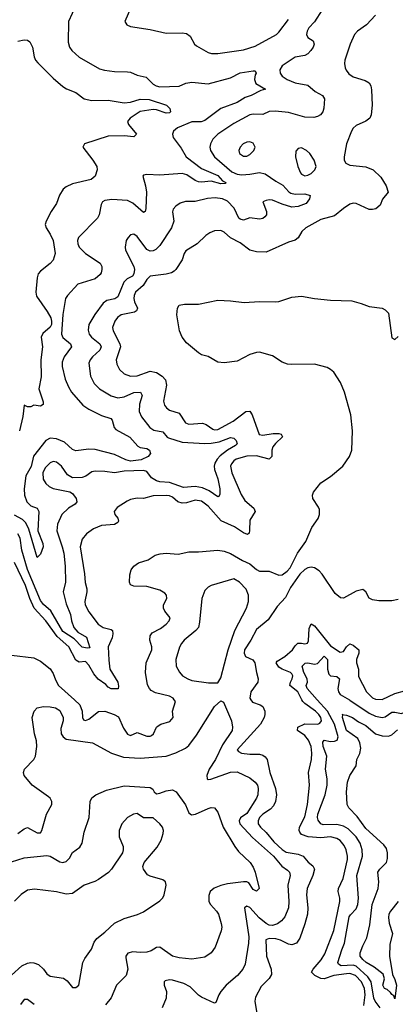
# Model space of a CAD drawing. Header units: inches. Extents: x 1843162 to 1959474, y 907081 to 1016326.
# Tile 104 of 256: x 1855261 to 1857592, y 968111 to 974221. Entities that reach past the tile are written whole.
import ezdxf

# ---------------------------------------------------------------- set-up
doc = ezdxf.new("R2010")
doc.units = ezdxf.units.IN
doc.header["$MEASUREMENT"] = 0
doc.layers.add('B8956', color=7, linetype='Continuous')
doc.layers.add('B8957', color=7, linetype='Continuous')

msp = doc.modelspace()

# ---------------------------------------------------------------- linework, layer by layer
at = {"layer": 'B8956', "color": 5}
for points, elevation in [([(1855250.4, 969170), (1855290, 969199.6), (1855310, 969207.6), (1855370, 969174.7), (1855390, 969174.5), (1855398.9, 969190), (1855428.2, 969290), (1855461.7, 969350), (1855460.9, 969370), (1855450.3, 969390), (1855439.5, 969399.5), (1855339.7, 969470), (1855288.4, 969530), (1855285.5, 969550), (1855290.5, 969570), (1855350, 969629.6), (1855359.5, 969650), (1855367.8, 969710), (1855366.5, 969746.5), (1855353.7, 969790), (1855339.3, 969890), (1855350.7, 969930), (1855370, 969951.8), (1855410, 969958.3), (1855450, 969957.3), (1855484, 969950), (1855510, 969933.3), (1855530.9, 969890), (1855530.9, 969870), (1855517.6, 969822.4), (1855518.5, 969790), (1855530.7, 969770.7), (1855550, 969756.9), (1855713.3, 969733.3), (1855832, 969670), (1855905.3, 969645.3), (1856010, 969637.7), (1856170, 969650.7), (1856229.4, 969670.6), (1856290, 969700.4), (1856310, 969717.4), (1856358.1, 969781.9), (1856470, 969959), (1856510, 969994), (1856525.6, 969985.6), (1856574.8, 969870), (1856582.2, 969830), (1856579.8, 969810), (1856519.6, 969720.4), (1856475.5, 969630), (1856436.7, 969570), (1856422.2, 969530), (1856425.1, 969510), (1856430, 969505.3), (1856448, 969508), (1856570, 969551), (1856610, 969553.3), (1856690, 969516.2), (1856723.7, 969490), (1856736.7, 969470), (1856741.9, 969450), (1856738.8, 969410), (1856731.6, 969390), (1856670, 969295.5), (1856631.4, 969268.6), (1856622.4, 969250), (1856628.3, 969230), (1856705.6, 969145.6), (1856836.2, 969030), (1856888, 968968), (1856924.4, 968944.4), (1856936.2, 968930), (1856940.3, 968910), (1856925.7, 968850), (1856932.5, 968750), (1856930.5, 968709.5), (1856905.9, 968654.1), (1856887.1, 968630), (1856862, 968610), (1856830, 968599.4), (1856810, 968602.1), (1856790, 968611.5), (1856747.7, 968647.7), (1856690, 968711.4), (1856670, 968719.7), (1856656.9, 968710), (1856683, 968530), (1856681, 968490), (1856660, 968360), (1856645.7, 968330), (1856612.6, 968290), (1856543.5, 968230), (1856509.7, 968190), (1856496.3, 968170), (1856477.6, 968122.4), (1856470, 968117.3), (1856390, 968154.3), (1856370, 968166.7), (1856318.6, 968218.6), (1856279.6, 968239.6), (1856210, 968261.7), (1856190, 968263.5), (1856163.1, 968256.9), (1856156.9, 968250), (1856157.2, 968230), (1856171.8, 968190), (1856169.8, 968150), (1856145.6, 968090)], 640), ([(1855601.2, 970000), (1855634.2, 969970), (1855649.9, 969930), (1855651.3, 969891.3), (1855657.3, 969877.3), (1855670, 969871.2), (1855690, 969880.8), (1855750, 969928.4), (1855790, 969929.4), (1855848.3, 969910), (1855874.7, 969894.7), (1855905.1, 969825.1), (1855930, 969787.1), (1855950, 969779.8), (1855990, 969797.5), (1856050, 969775.3), (1856070, 969774.3), (1856080.3, 969779.7), (1856091.1, 969788.9), (1856110.1, 969829.9), (1856120.3, 969839.7), (1856137, 969850), (1856193.4, 969866.6), (1856213.4, 969890), (1856210.2, 969930), (1856227.9, 969990), (1856220.9, 970000)], 620), ([(1856696, 970000), (1856705.2, 969985.2), (1856753.3, 969970), (1856770, 969958.5), (1856782.5, 969930), (1856782, 969910), (1856778.2, 969890), (1856755.8, 969850), (1856610.9, 969690), (1856619.3, 969679.3), (1856638.4, 969670), (1856690, 969662.5), (1856750, 969663.7), (1856770, 969657.1), (1856785.7, 969645.7), (1856796.5, 969630), (1856813.4, 969550), (1856848.9, 969450), (1856854.5, 969410), (1856848.6, 969370), (1856836.4, 969343.6), (1856817.8, 969322.2), (1856770, 969291.8), (1856750, 969270.9), (1856740.9, 969250), (1856741.6, 969230), (1856754.8, 969210), (1856790, 969177), (1856839.4, 969119.4), (1856890, 969071.6), (1856915.9, 969056), (1856990, 969043.3), (1857021.5, 969030), (1857052.5, 968992.5), (1857081.5, 968970), (1857090.5, 968950), (1857081.6, 968910), (1857045, 968830), (1857040.6, 968790), (1857049.4, 968710), (1857046.5, 968670), (1857031.6, 968610), (1856999.3, 968520.7), (1856978.7, 968490), (1856950, 968479.2), (1856930, 968483.6), (1856879.6, 968510), (1856850, 968517.2), (1856810, 968519.8), (1856789.9, 968510.1), (1856793.8, 968410), (1856821.9, 968330), (1856823.4, 968296.6), (1856809.2, 968270.8), (1856759.5, 968220.5), (1856725.7, 968154.3), (1856719.9, 968130), (1856737.7, 968030)], 620), ([(1857397.3, 968102.7), (1857404.5, 968170), (1857401.5, 968210), (1857383.1, 968250), (1857344.5, 968290), (1857310, 968302), (1857290, 968300.2), (1857210, 968289.6), (1857150, 968268.4), (1857130, 968270.8), (1857110, 968280.6), (1857093.2, 968290), (1857072.9, 968310), (1857083.4, 968330), (1857132.9, 968387.1), (1857155.4, 968424.6), (1857211, 968569), (1857249, 968750), (1857249, 968770), (1857238.4, 968810), (1857238.9, 968830), (1857269.1, 968890.9), (1857294.8, 969010), (1857295.4, 969030), (1857287.6, 969070), (1857276, 969096), (1857250, 969127.5), (1857230, 969140.4), (1857190, 969149.5), (1857130, 969144.8), (1857051, 969151), (1857010, 969165.3), (1856999, 969179), (1856995, 969190), (1856998.8, 969210), (1857030, 969273.8), (1857047.5, 969350), (1857059.2, 969470), (1857053.9, 969550), (1857071.6, 969630), (1857075.4, 969670), (1857070.3, 969710), (1857054.2, 969750), (1857030, 969779.6), (1856986.2, 969810), (1856987.6, 969830), (1857030, 969851.1), (1857111.5, 969850), (1857123.8, 969856.2), (1857133.5, 969870), (1857129.9, 969890), (1857116.9, 969910), (1857097.1, 969930), (1857030, 969976.9), (1857018.4, 969990), (1857013.2, 970000)], 580), ([(1857497.7, 968090), (1857466.5, 968130), (1857459.2, 968150), (1857443, 968250), (1857422.3, 968282.3), (1857350, 968347.8), (1857330, 968354.3), (1857256, 968350), (1857240.4, 968360.4), (1857235.4, 968370), (1857260.2, 968450), (1857277.8, 968490), (1857306.9, 968653.1), (1857313.8, 968666.2), (1857350, 968703.9), (1857359.4, 968730), (1857364.5, 968770), (1857353.9, 968910), (1857387.9, 969030), (1857387.3, 969070), (1857373.6, 969110), (1857350, 969149.8), (1857299.1, 969199.1), (1857270, 969215.6), (1857230, 969226.7), (1857145.3, 969225.3), (1857129.8, 969230), (1857112.8, 969252.8), (1857109, 969270), (1857111.9, 969291.9), (1857157.3, 969410), (1857168.8, 969470), (1857169.3, 969510), (1857158.9, 969570), (1857168.3, 969650), (1857145.4, 969710), (1857142, 969738), (1857150, 969750.8), (1857190, 969741), (1857215.7, 969744.3), (1857230.8, 969750), (1857237.5, 969770), (1857215.8, 969850), (1857170.7, 969930.7), (1857108.2, 970000)], 560), ([(1857307.4, 970000), (1857310, 969998.5), (1857430, 969918.1), (1857470, 969899.3), (1857510, 969890.1), (1857530, 969894.8), (1857570, 969923.3), (1857590, 969924.2), (1857630, 969915), (1857650, 969924.2), (1857744.3, 970000)], 560), ([(1857611, 968749), (1857563.5, 968690), (1857552.9, 968670), (1857549.4, 968650), (1857554.2, 968614.2), (1857574.2, 968550), (1857558.5, 968481.5), (1857556.1, 968410), (1857575.2, 968295.2), (1857590, 968265.3), (1857599.1, 968230), (1857590, 968144), (1857583.9, 968163.9), (1857570, 968172), (1857563.5, 968183.5), (1857542, 968202), (1857524.7, 968210), (1857515.8, 968230), (1857526.2, 968270), (1857517.8, 968297.8), (1857461.9, 968341.9), (1857412.6, 968370), (1857390, 968389.9), (1857375.1, 968410), (1857373.5, 968430), (1857390, 968473.4), (1857416.6, 968523.4), (1857435.2, 968604.8), (1857448.1, 968730), (1857486.8, 968830), (1857489.9, 968870), (1857484.2, 968930), (1857496.4, 968950), (1857536.8, 968990), (1857544.2, 969015.8), (1857544.9, 969050), (1857537.5, 969077.5), (1857521.6, 969101.6), (1857410, 969201.9), (1857355.9, 969275.9), (1857303, 969330), (1857293.6, 969350), (1857288.8, 969428.8), (1857294.8, 969490), (1857309.8, 969530), (1857348.6, 969590), (1857353.8, 969630), (1857373, 969667), (1857379, 969701), (1857373.1, 969733.1), (1857359.6, 969759.6), (1857290, 969810.8), (1857264.8, 969890), (1857267.2, 969907.2), (1857262, 969910), (1857290, 969906.2), (1857327.6, 969890), (1857363.7, 969863.7), (1857410, 969841.7), (1857470, 969789), (1857510, 969777.2), (1857550, 969775.6), (1857570, 969782.7), (1857606.1, 969813.9)], 540), ([(1855210, 968994.5), (1855290, 969020.8), (1855430, 969035.2), (1855451.3, 969030), (1855510, 968995.4), (1855530, 968990.7), (1855550, 968997.4), (1855570, 969017.7), (1855590, 969052.8), (1855634.2, 969085.8), (1855648.9, 969110), (1855661.1, 969178.9), (1855692.8, 969270), (1855699.5, 969370), (1855708.1, 969391.9), (1855733.4, 969410), (1855799.4, 969440.6), (1855910, 969467.7), (1856070, 969455.8), (1856086.9, 969446.9), (1856096.4, 969430), (1856110, 969418), (1856130, 969420.9), (1856170, 969436.5), (1856210, 969441.7), (1856233.3, 969430), (1856289.8, 969349.8), (1856310, 969298.7), (1856327.2, 969287.2), (1856353, 969290), (1856430, 969326.2), (1856450, 969331.8), (1856470, 969329.6), (1856490, 969303.7), (1856524.2, 969210), (1856595.9, 969090), (1856619.2, 969059.2), (1856691.1, 968990), (1856710, 968962.9), (1856723.5, 968930), (1856747.8, 968830), (1856730, 968813.7), (1856710, 968822.7), (1856683.8, 968863.8), (1856670.3, 968870.3), (1856650.3, 968870.3), (1856550, 968858), (1856510, 968847.4), (1856468.3, 968831.7), (1856443.9, 968810), (1856434.4, 968785.6), (1856435.5, 968750), (1856444.5, 968730), (1856482.7, 968690), (1856494.8, 968670), (1856512.7, 968612.7), (1856515, 968590), (1856512.5, 968567.5), (1856473.5, 968466.5), (1856449.7, 968430), (1856410, 968403.2), (1856328.9, 968391.1), (1856250, 968398.6), (1856210, 968409.4), (1856130, 968466.3), (1856110, 968462.7), (1856076.6, 968443.4), (1856050, 968434.8), (1856010, 968432.3), (1855963.9, 968436.1), (1855932.6, 968427.4), (1855920.9, 968410), (1855920, 968400), (1855931.8, 968330), (1855921.7, 968290), (1855862.7, 968230), (1855828, 968152), (1855793.3, 968106.7)], 660), ([(1855210, 968292.7), (1855274.3, 968350), (1855310, 968367), (1855330, 968369.4), (1855350, 968368.7), (1855377.6, 968357.6), (1855408.3, 968330), (1855430, 968299.5), (1855450, 968284.9), (1855534, 968274), (1855556.7, 968256.7), (1855590, 968216.3), (1855610, 968216.3), (1855629.2, 968230), (1855654, 968370), (1855665.5, 968394.5), (1855707.7, 968452.3), (1855724.2, 968495.8), (1855739.8, 968520.2), (1855790, 968559.5), (1855850, 968615.2), (1855910, 968643.9), (1855991.5, 968668.5), (1856030, 968684.9), (1856130, 968752.4), (1856150, 968770.8), (1856158.7, 968790), (1856167, 968830), (1856169.4, 968850), (1856165.2, 968870), (1856150, 968882.7), (1856070, 968906), (1856054.8, 968914.8), (1856029, 968950), (1856026, 968966), (1856034, 968990), (1856114.6, 969085.4), (1856140.2, 969130), (1856152.7, 969170), (1856153.2, 969190), (1856146.6, 969210), (1856130.9, 969230), (1856090, 969267.9), (1856030, 969267.4), (1855990, 969295.3), (1855968.1, 969291.9), (1855929.5, 969270.5), (1855894.9, 969230), (1855879.2, 969190), (1855878.5, 969150), (1855902.8, 969090), (1855904, 969070), (1855898.9, 969050), (1855830.2, 968949.8), (1855811.6, 968928.4), (1855750, 968886), (1855726.9, 968873.1), (1855661.6, 968850), (1855590, 968798.8), (1855550, 968793.6), (1855490, 968809.8), (1855354, 968826), (1855310, 968819.1), (1855270, 968792.8), (1855229.2, 968750.8)], 680), ([(1855350.7, 968110.7), (1855310, 968141.7), (1855290, 968141.1), (1855267.3, 968110)], 660)]:
    msp.add_lwpolyline(points, dxfattribs=dict(at, elevation=elevation))
at = {"layer": 'B8957', "color": 5}
for points, elevation in [([(1855610.2, 974310), (1855563.6, 974210), (1855561.6, 974081.6), (1855571.2, 974051.2), (1855585.3, 974030), (1855630, 973988.5), (1855756.1, 973916.1), (1855787.2, 973907.2), (1855850, 973899), (1855930, 973898.5), (1855950, 973894.6), (1855990, 973877.4), (1856045.3, 973865.3), (1856090, 973820.2), (1856108.2, 973810), (1856130, 973805.2), (1856250, 973808.1), (1856292.6, 973827.4), (1856330, 973834.3), (1856430, 973822.2), (1856570, 973860.6), (1856630, 973890.5), (1856710, 973904.6), (1856723.5, 973903.5), (1856728.5, 973890), (1856722, 973878), (1856718.8, 973850), (1856725.8, 973825.8), (1856786.8, 973790), (1856757.5, 973782.5), (1856698.7, 973750), (1856661.2, 973738.8), (1856610, 973708.1), (1856510, 973669.5), (1856410, 973595.3), (1856388.3, 973588.3), (1856330, 973587.9), (1856240.3, 973550), (1856214.9, 973530), (1856208.9, 973510), (1856213.4, 973490), (1856263.2, 973423.2), (1856294, 973370), (1856390, 973297.6), (1856490, 973253.3), (1856520.7, 973220.7), (1856540.3, 973210), (1856535.8, 973204.2), (1856510, 973203.4), (1856450, 973218.5), (1856390, 973213.3), (1856370, 973215.5), (1856350, 973223.6), (1856297.8, 973257.8), (1856270, 973266.2), (1856130, 973256.8), (1856050, 973260.5), (1856030, 973257.2), (1856026.4, 973250), (1856042.9, 973190), (1856047.6, 973150), (1856043.6, 973050), (1856039.1, 973030), (1856030, 973025.1), (1855963.3, 973083.3), (1855930, 973098.2), (1855833.8, 973106.2), (1855790, 973098.5), (1855774.9, 973090), (1855766.6, 973073.4), (1855755.3, 973010), (1855744.2, 972990), (1855625.7, 972870), (1855620.3, 972850), (1855622.3, 972830), (1855631.4, 972810), (1855670.2, 972770), (1855760.3, 972710), (1855771.8, 972690), (1855770.3, 972670), (1855766.7, 972650), (1855759.9, 972640.1), (1855730, 972614), (1855621.1, 972578.9), (1855557.4, 972510), (1855544.9, 972490), (1855528.5, 972391.5), (1855519.8, 972270), (1855529.1, 972249.1), (1855576.1, 972210), (1855583.2, 972190), (1855538, 972130), (1855524.8, 972095.2), (1855525.1, 972070), (1855543.2, 971990), (1855563.2, 971943.2), (1855583.8, 971910), (1855653, 971830), (1855690, 971803.2), (1855770, 971765.4), (1855827.1, 971747.1), (1855835.9, 971735.9), (1855847.9, 971690), (1855857.7, 971677.7), (1855944.6, 971630), (1855993.8, 971573.8), (1856010, 971566.2), (1856050, 971560.1), (1856067.1, 971550), (1856072.2, 971530), (1856058.7, 971510), (1856014.6, 971490), (1855950, 971482), (1855919.2, 971490), (1855850, 971522.3), (1855730, 971554.4), (1855690, 971556.6), (1855610, 971546.6), (1855590, 971554.8), (1855538.8, 971598.8), (1855490, 971619.1), (1855450, 971623.6), (1855423.5, 971610), (1855346.7, 971513.3), (1855332.2, 971447.8), (1855298.6, 971390), (1855288, 971310), (1855291.6, 971270), (1855305, 971230), (1855330, 971203.6), (1855369.6, 971189.6), (1855379.3, 971170), (1855374.1, 971050), (1855405.1, 970970), (1855407.6, 970950), (1855390, 970903.7), (1855370, 970882.7), (1855318.7, 971058.7), (1855299.2, 971099.2), (1855278.7, 971118.7), (1855230, 971146.2)], 540), ([(1857137.6, 974282.4), (1857091.3, 974208.7), (1857056.5, 974170), (1857045.2, 974150), (1857042.3, 974130), (1857050, 974110.7), (1857083, 974090), (1857088.9, 974070), (1857082.4, 974050), (1857069.2, 974030), (1857050.1, 974009.9), (1857030, 973999.1), (1856970, 973988.4), (1856890, 973934.3), (1856876.8, 973910), (1856877.5, 973890), (1856890, 973871.6), (1856921.3, 973850), (1856970, 973830.1), (1857050, 973814.2), (1857096, 973776), (1857141.3, 973750), (1857152.9, 973730), (1857148.3, 973671.7), (1857142, 973650), (1857129, 973631), (1857110, 973619.6), (1857086.5, 973613.5), (1857030, 973616.1), (1856930, 973645), (1856845.8, 973654.2), (1856810, 973652.1), (1856770, 973633.7), (1856710, 973635.3), (1856690, 973630.9), (1856590, 973576.2), (1856491.5, 973510), (1856460.1, 973479.9), (1856444.7, 973450), (1856442.2, 973430), (1856445.8, 973410), (1856470.2, 973370), (1856578, 973278), (1856610, 973263.3), (1856639.4, 973259.4), (1856690, 973262.2), (1856750, 973272.1), (1856784.9, 973264.9), (1856850, 973218.7), (1856894.2, 973194.2), (1856932.3, 973152.3), (1856944.8, 973144.8), (1856970, 973138.1), (1857030, 973140.8), (1857064.9, 973130), (1857060.2, 973110), (1857039, 973081), (1856990, 973061.7), (1856950, 973058.1), (1856890, 973075.4), (1856830, 973100.7), (1856810, 973103.4), (1856790, 973099.9), (1856769.3, 973090), (1856793.2, 973030), (1856792.1, 973010), (1856782.9, 972997.1), (1856770, 972988), (1856750, 972983.1), (1856690, 972991.1), (1856650, 972977.7), (1856630, 972982.9), (1856621.6, 972990), (1856591.9, 973051.9), (1856550, 973094), (1856520.7, 973110), (1856475.4, 973115.4), (1856427.7, 973112.3), (1856350, 973092.1), (1856290, 973092.8), (1856258, 973082), (1856230, 973063.5), (1856214.4, 973045.6), (1856210.2, 973029.8), (1856217.2, 972970), (1856203.9, 972930), (1856130, 972819.7), (1856105.5, 972794.6), (1856090, 972786.2), (1856070, 972784.5), (1856050, 972794.8), (1855990, 972875.4), (1855970, 972889.6), (1855950, 972885.6), (1855934.4, 972870), (1855922, 972850), (1855914.9, 972810), (1855918.9, 972790), (1855970.1, 972690.1), (1855974.4, 972670), (1855970, 972643.1), (1855961.1, 972630), (1855927.7, 972612.3), (1855906.8, 972593.2), (1855870, 972500.4), (1855851.6, 972488.4), (1855801.1, 972478.9), (1855778.6, 972461.4), (1855727.7, 972392.3), (1855691.1, 972330), (1855686.5, 972293.5), (1855693.2, 972270), (1855707.2, 972250), (1855758.2, 972210), (1855767.2, 972190), (1855759, 972170), (1855713.8, 972130), (1855697.8, 972110), (1855691.1, 972090), (1855701.5, 972010), (1855724.5, 971964.5), (1855756.9, 971930), (1855830, 971886.3), (1855870, 971874.8), (1855910, 971881.5), (1855970, 971906.9), (1856010.6, 971910), (1856021.3, 971890), (1856005, 971835), (1856003.2, 971790), (1856016.8, 971756.8), (1856069.6, 971689.6), (1856094.8, 971674.8), (1856150, 971663.5), (1856176.6, 971630), (1856185.3, 971625.3), (1856270, 971600.4), (1856410, 971591.2), (1856450, 971592.9), (1856498.4, 971601.6), (1856570, 971627.9), (1856590, 971623.5), (1856604.6, 971610), (1856610.8, 971590), (1856601.6, 971578.4), (1856550, 971549.5), (1856505.9, 971514.1), (1856486.2, 971493.8), (1856472.3, 971470), (1856468.1, 971450), (1856470.1, 971430), (1856490, 971372.7), (1856502.6, 971310), (1856502.8, 971277.2), (1856497.3, 971262.7), (1856490, 971259.5), (1856437.8, 971297.8), (1856395.6, 971315.6), (1856350, 971324.8), (1856278.8, 971318.8), (1856190, 971348.8), (1856130, 971353.5), (1856110, 971359.3), (1856078.7, 971378.7), (1856050, 971418.3), (1856030, 971423.6), (1855910, 971418.8), (1855850, 971408.9), (1855790, 971417.4), (1855730, 971419.4), (1855710, 971416.2), (1855671.3, 971388.7), (1855650, 971379.5), (1855590, 971378.4), (1855557.4, 971397.4), (1855521.2, 971450), (1855490, 971476.2), (1855470, 971479.4), (1855450, 971471.5), (1855418.9, 971441.1), (1855404.5, 971410), (1855406.8, 971370), (1855422.5, 971342.5), (1855443.9, 971323.9), (1855470, 971312.1), (1855571.7, 971291.7), (1855590, 971280.2), (1855612.3, 971250), (1855615.2, 971230), (1855605.7, 971214.3), (1855563.2, 971190), (1855522.2, 971150), (1855496.3, 971090), (1855491.4, 971050), (1855525.8, 970950), (1855535, 970910), (1855543.2, 970830), (1855546.3, 970730), (1855530.2, 970670), (1855550, 970596), (1855576.9, 970530), (1855582.1, 970490), (1855596.3, 970450), (1855621.3, 970421.3), (1855675, 970390), (1855696.3, 970323.7), (1855679, 970321), (1855650, 970327), (1855598.8, 970378.8), (1855530, 970424.4), (1855453.6, 970553.6), (1855410, 970591.6), (1855390, 970617.7), (1855310.2, 970810), (1855275.4, 970930), (1855263.6, 971003.6), (1855250.5, 971030.5)], 560), ([(1855948.8, 974291.2), (1855914.8, 974210), (1855926, 974190), (1855950, 974179.1), (1856070, 974160.3), (1856170, 974138.3), (1856270, 974140.2), (1856295.6, 974135.6), (1856318.3, 974118.3), (1856345.5, 974070), (1856358, 974058), (1856430, 974018.4), (1856452.1, 974012.1), (1856490, 974011.8), (1856650, 974034.9), (1856722.2, 974057.8), (1856855.1, 974130), (1856870, 974142.9), (1856930, 974221.5)], 560), ([(1857470.2, 974250), (1857414.4, 974190), (1857357.3, 974150), (1857340.2, 974130), (1857311.8, 974070), (1857279.6, 973970), (1857277.4, 973950), (1857281.8, 973921.8), (1857287.1, 973907.1), (1857304.3, 973884.3), (1857330, 973865.8), (1857404.8, 973844.8), (1857430.3, 973830), (1857440.2, 973810), (1857445.2, 973785.2), (1857449.3, 973690.7), (1857442.4, 973630), (1857434.9, 973610), (1857410, 973591.2), (1857350, 973563.6), (1857330, 973547), (1857320.3, 973530), (1857290.3, 973450), (1857274.4, 973370), (1857274.9, 973350), (1857284.9, 973330), (1857310, 973317.4), (1857410, 973307.7), (1857454.4, 973290), (1857503.4, 973243.4), (1857535.3, 973190), (1857547.7, 973150), (1857512.4, 973107.6), (1857498, 973070), (1857471.8, 973048.2), (1857450, 973042.4), (1857430, 973043.5), (1857350, 973080.5), (1857330, 973082), (1857310, 973075.4), (1857270.4, 973050), (1857215.8, 973004.2), (1857130, 972981.5), (1857036.9, 972930), (1857012.4, 972907.6), (1856990, 972867.8), (1856970, 972852.4), (1856930, 972841.1), (1856790, 972778.4), (1856730, 972779.9), (1856690, 972789.9), (1856630, 972837.3), (1856570, 972867), (1856530, 972903.4), (1856510, 972912), (1856471, 972910), (1856442, 972898), (1856417.2, 972882.8), (1856362.4, 972830), (1856293.1, 972786.9), (1856281.6, 972770), (1856268.8, 972730), (1856230.9, 972670), (1856220.1, 972659.9), (1856202.6, 972650), (1856170, 972641.2), (1856070, 972629.9), (1856050.8, 972609.2), (1856027.4, 972572.6), (1855979.4, 972530), (1855970.7, 972510), (1855969.6, 972490), (1855974.6, 972470), (1855991.4, 972430), (1855986.2, 972413.8), (1855973.7, 972406.3), (1855890.6, 972389.4), (1855867.4, 972372.6), (1855852.7, 972350), (1855838, 972310), (1855841.7, 972290), (1855883.3, 972210), (1855887.2, 972190), (1855860.9, 972110), (1855864.2, 972084.2), (1855881.6, 972050), (1855910, 972023.2), (1855949.5, 972009.5), (1855990, 972010.7), (1856070, 972039.2), (1856110, 972031), (1856145.8, 972010), (1856165.6, 971985.6), (1856172.6, 971952.6), (1856154.2, 971854.2), (1856159.7, 971830), (1856171.7, 971811.7), (1856190, 971798.6), (1856250, 971779.2), (1856290, 971718.6), (1856311, 971711), (1856396.8, 971716.8), (1856418, 971710), (1856460.5, 971680.5), (1856470, 971676.9), (1856490, 971678.6), (1856586.5, 971730), (1856665.3, 971790), (1856690, 971791.5), (1856705.1, 971770), (1856747.9, 971647.9), (1856770, 971642.1), (1856833.5, 971653.5), (1856870, 971653.7), (1856884.9, 971650), (1856891.5, 971631.5), (1856848.2, 971591.8), (1856832.6, 971570), (1856826.4, 971550), (1856825.4, 971510), (1856810, 971493.3), (1856730, 971514.2), (1856670, 971512.4), (1856605.4, 971494.6), (1856590, 971484), (1856575.3, 971464.7), (1856570.6, 971450), (1856577.6, 971410), (1856635.6, 971275.6), (1856658.1, 971238.1), (1856715, 971190), (1856723.2, 971170), (1856690, 971116.2), (1856688.3, 971051.7), (1856684.8, 971035.2), (1856674.2, 971025.8), (1856650, 971036.6), (1856594.5, 971074.5), (1856511, 971111), (1856430, 971201.8), (1856390, 971232.8), (1856350, 971239.7), (1856297.1, 971222.9), (1856270, 971221.4), (1856243.4, 971230), (1856210, 971257.4), (1856190, 971267.4), (1856169.3, 971269.3), (1856090, 971266.8), (1856030, 971249.8), (1855990, 971251.9), (1855950, 971242.9), (1855927.4, 971232.6), (1855866, 971194), (1855847.8, 971170), (1855851.7, 971150), (1855870, 971128), (1855875.3, 971110), (1855870, 971100.4), (1855850, 971089.4), (1855770, 971082), (1855718.5, 971061.5), (1855675.8, 971030), (1855650, 970997), (1855636.9, 970950), (1855663.3, 970783.3), (1855667.8, 970727.8), (1855677, 970690), (1855678.4, 970670), (1855665, 970610), (1855667.1, 970590), (1855690, 970546.3), (1855747.5, 970470), (1855779.6, 970450), (1855830, 970437.7), (1855837.7, 970430), (1855840.1, 970410), (1855835.8, 970384.2), (1855811.3, 970330), (1855813.9, 970246.1), (1855821.6, 970190), (1855869.4, 970110), (1855875.2, 970084.8), (1855871.8, 970068.2), (1855828.4, 970068.4), (1855810, 970078.4), (1855795.2, 970095.2), (1855749.2, 970129.2), (1855722, 970162), (1855690, 970215.8), (1855670, 970238.1), (1855630, 970235), (1855610, 970245.7), (1855565.8, 970330), (1855492.9, 970392.9), (1855422.9, 970490), (1855350.8, 970570), (1855324.2, 970630), (1855296.9, 970710), (1855230, 970851.7)], 580), ([(1855250, 974088.5), (1855290, 974095.8), (1855310, 974094), (1855324, 974084), (1855341.7, 974050), (1855350.2, 973990), (1855359.6, 973970), (1855374.3, 973954.3), (1855470, 973859.1), (1855530, 973807.4), (1855552.8, 973792.8), (1855610, 973768.6), (1855661.1, 973730), (1855710, 973718.7), (1855810, 973721.7), (1855910, 973705.1), (1855950, 973709.2), (1856010, 973727.3), (1856065.4, 973725.4), (1856172.8, 973690), (1856193.1, 973670), (1856198, 973650), (1856190, 973642.8), (1856170, 973640.5), (1856110, 973661.7), (1856090, 973664.1), (1856009.3, 973650.7), (1855947, 973610), (1855930.3, 973590), (1855937.2, 973570), (1855985.3, 973510), (1855970, 973494.7), (1855910, 973501.4), (1855810, 973498.9), (1855662.8, 973450), (1855652.7, 973430), (1855714.7, 973350), (1855739.5, 973310), (1855742, 973290), (1855730.4, 973250), (1855704.9, 973230), (1855590, 973202.9), (1855550, 973184.9), (1855530.9, 973170), (1855508.2, 973131.8), (1855490, 973080.5), (1855456.3, 973030), (1855426.2, 972970), (1855420.2, 972950), (1855424.9, 972930), (1855450.6, 972890.6), (1855468.6, 972850), (1855481.4, 972770), (1855470, 972729.7), (1855450, 972707.3), (1855390, 972661), (1855376.9, 972643.1), (1855370, 972619), (1855360.8, 972530), (1855365.1, 972505.1), (1855431.1, 972410), (1855454.3, 972370), (1855459.3, 972350), (1855458.5, 972330), (1855450, 972313.3), (1855405.2, 972274.8), (1855393.8, 972250), (1855402.6, 972190), (1855392.1, 972110), (1855395, 972005), (1855379.3, 971930), (1855406.4, 971850), (1855407.1, 971832.9), (1855390, 971823.7), (1855350, 971829), (1855330, 971818), (1855310, 971818), (1855290, 971828), (1855281.5, 971758.5), (1855260.4, 971670)], 520), ([(1856220.9, 970000), (1856214, 970010), (1856190, 970022.6), (1856103.2, 970043.2), (1856077.6, 970057.6), (1856066.2, 970070), (1856054.4, 970094.4), (1856041.3, 970170), (1856046.9, 970230), (1856081.6, 970310), (1856082, 970330), (1856069.2, 970370), (1856070, 970397), (1856084.2, 970415.8), (1856135.9, 970444.1), (1856170.2, 970470), (1856189.4, 970490), (1856195.8, 970510), (1856162.9, 970550), (1856152.9, 970570), (1856154.3, 970590), (1856174.8, 970630), (1856172.8, 970650), (1856162.1, 970662.1), (1856130, 970680.4), (1856050, 970703.1), (1855970, 970705.5), (1855950, 970714.6), (1855942.6, 970730), (1855944, 970776), (1855953.7, 970806.3), (1855969.1, 970830), (1855998, 970850), (1856058.8, 970870), (1856102.4, 970897.6), (1856132.6, 970907.4), (1856170, 970909.8), (1856244.7, 970904.7), (1856310, 970918.4), (1856370, 970918.8), (1856490.9, 970929.1), (1856530, 970923.2), (1856570, 970908.2), (1856644.5, 970864.5), (1856690, 970843.8), (1856730, 970809.3), (1856750, 970799.4), (1856810, 970799), (1856870, 970774.9), (1856890, 970776.8), (1856921.8, 970798.2), (1856940.3, 970819.7), (1856984.6, 970910), (1857037.3, 970982.7), (1857075.3, 971070), (1857114.3, 971125.7), (1857122.5, 971150), (1857121.6, 971181.6), (1857116.3, 971196.3), (1857080.7, 971250), (1857078.6, 971270), (1857085.5, 971290), (1857130, 971348), (1857190, 971386.9), (1857266.7, 971450), (1857307.4, 971510), (1857322.8, 971550), (1857327.2, 971670), (1857316, 971770), (1857277.6, 971910), (1857252, 971970), (1857210, 972033.7), (1857191, 972051), (1857170, 972062), (1857090, 972083.1), (1856950, 972080.8), (1856924.3, 972084.3), (1856890, 972096.5), (1856830, 972134.9), (1856750, 972158.3), (1856730, 972156.5), (1856690, 972143.6), (1856610, 972102), (1856530, 972092.7), (1856490, 972095.5), (1856430.2, 972130.2), (1856390, 972141.7), (1856370, 972153.1), (1856296.5, 972216.5), (1856268.8, 972250), (1856254, 972290), (1856237.3, 972390), (1856240.3, 972430), (1856250.3, 972449.7), (1856284.3, 972455.7), (1856370, 972456.2), (1856490, 972480.3), (1856570, 972476.5), (1856654, 972466), (1856750, 972473.1), (1856850, 972469.8), (1856870, 972472.4), (1856950, 972499.2), (1857010, 972506.2), (1857090, 972490.9), (1857190, 972480.5), (1857322.9, 972477.1), (1857380.9, 972460.9), (1857430, 972440.5), (1857510, 972431.3), (1857530, 972420.7), (1857550, 972399.3), (1857570, 972246.6), (1857590, 972236.3), (1857610, 972255.1)], 620), ([(1857610, 970622.7), (1857570, 970614.9), (1857490, 970614.9), (1857450, 970620.9), (1857430, 970630.4), (1857410, 970670.4), (1857390, 970684.9), (1857350, 970674.1), (1857270, 970631.5), (1857252.9, 970632.9), (1857220, 970660), (1857139.4, 970779.4), (1857120.3, 970800.3), (1857090, 970818.8), (1857070, 970823.2), (1857050, 970819.3), (1857030, 970808.5), (1857000.3, 970779.7), (1856942.8, 970697.2), (1856910, 970634.9), (1856860, 970580), (1856803, 970497), (1856730, 970437.5), (1856695, 970370), (1856655.6, 970310), (1856654.3, 970290), (1856663.6, 970270), (1856708.7, 970248.7), (1856721.5, 970230), (1856730.4, 970170), (1856742, 970130), (1856739.8, 970110), (1856695.7, 970050), (1856689.9, 970009.9), (1856696, 970000)], 620), ([(1857013.2, 970000), (1856987.5, 970050), (1856938.6, 970090), (1856941.3, 970110), (1856952.3, 970130), (1856956.4, 970150), (1856950, 970161.2), (1856942, 970170), (1856890, 970190), (1856870, 970204.1), (1856853, 970230), (1856858.6, 970241.4), (1856907, 970270), (1856953.5, 970310), (1856970, 970335.2), (1856988.1, 970351.9), (1857010, 970352.7), (1857030, 970347.1), (1857047.6, 970352.4), (1857053, 970367), (1857056.9, 970443.1), (1857070, 970472.8), (1857090, 970459.8), (1857190, 970336.4), (1857250, 970296), (1857270, 970301.2), (1857289.9, 970330), (1857310, 970347.9), (1857330, 970340.5), (1857366.1, 970310), (1857365.2, 970290), (1857351.3, 970250), (1857351.9, 970230), (1857363.3, 970190), (1857364.9, 970144.9), (1857414.6, 970050), (1857450, 970013.4), (1857470, 970004), (1857510, 970002.2), (1857590, 970040.1), (1857650, 970055.5)], 580), ([(1855047.8, 970000), (1855047.8, 970030), (1855063.2, 970096.8), (1855082, 970150), (1855092.2, 970210), (1855104.9, 970230), (1855122.4, 970250), (1855150, 970267.3), (1855170, 970274.2), (1855210, 970277.8), (1855350, 970261.7), (1855390, 970240.5), (1855450, 970192.3), (1855470, 970164), (1855484.1, 970124.1), (1855502.4, 970090), (1855601.2, 970000)], 620), ([(1857108.2, 970000), (1857045, 970070), (1857039.5, 970090), (1857048.2, 970110), (1857046.1, 970130), (1857024.5, 970170), (1857014.5, 970210), (1857032.4, 970227.6), (1857050, 970229.1), (1857090, 970220.8), (1857110, 970225.4), (1857150, 970272.1), (1857171.9, 970250), (1857172.1, 970190), (1857180.6, 970160.6), (1857190.1, 970150.1), (1857230, 970145.3), (1857247.1, 970130), (1857236, 970070), (1857239.6, 970050), (1857250, 970032.6), (1857307.4, 970000)], 560)]:
    msp.add_lwpolyline(points, dxfattribs=dict(at, elevation=elevation))
for points, elevation in [([(1856690, 973462.5), (1856670, 973461.6), (1856647.9, 973450), (1856629.2, 973430), (1856622, 973410), (1856625.4, 973390), (1856650, 973373.2), (1856670, 973374.7), (1856690, 973385.4), (1856715.3, 973410), (1856722.7, 973430), (1856710, 973454)], 580), ([(1857010, 973425.1), (1856990, 973422.7), (1856975.2, 973404.8), (1856973.7, 973370), (1856986.9, 973310), (1857004, 973270), (1857010, 973262), (1857030, 973251.7), (1857050, 973256), (1857070, 973267.4), (1857092, 973290), (1857102, 973310), (1857089.6, 973350), (1857062.9, 973390), (1857040.9, 973410)], 580), ([(1856590, 970750.7), (1856450, 970709.7), (1856430, 970699.6), (1856410, 970679.5), (1856391.5, 970628.5), (1856377.6, 970482.4), (1856370.3, 970450), (1856354.9, 970430), (1856282.6, 970370), (1856265.3, 970350), (1856253.5, 970326.5), (1856230.3, 970250), (1856233.4, 970210), (1856252.3, 970172.3), (1856272.2, 970150), (1856303.8, 970130), (1856330, 970120.2), (1856433.8, 970106.2), (1856490, 970106), (1856510, 970136), (1856555.6, 970310), (1856596.1, 970430), (1856668, 970570), (1856681.8, 970610), (1856680.4, 970650), (1856667.6, 970687.6), (1856626, 970730)], 640)]:
    msp.add_lwpolyline(points, close=True, dxfattribs=dict(at, elevation=elevation))

doc.saveas('drawing.dxf')
